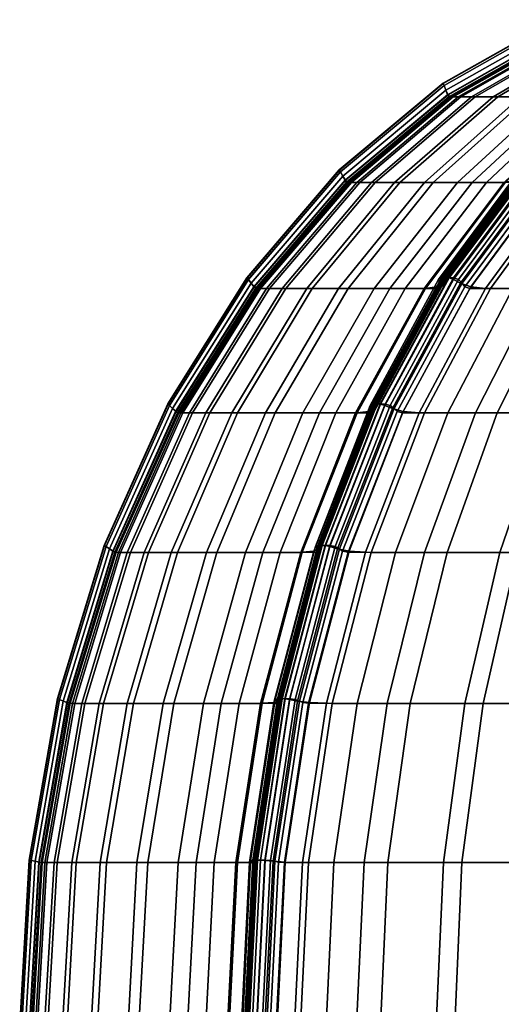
# Model space of a CAD drawing. Header units: centimetres. Extents: x -35 to 35, y -0.5 to 42.5.
# Tile 7 of 55: x -35 to -25.2, y 21.4 to 41.4. Entities that reach past the tile are written whole.
import ezdxf

# ---------------------------------------------------------------- set-up
doc = ezdxf.new("R2010")
doc.units = ezdxf.units.CM
doc.layers.add('Layer 01', color=18, linetype='Continuous', true_color=0x000000)

msp = doc.modelspace()

# ---------------------------------------------------------------- meshes
at = {"layer": 'Layer 01'}
mesh = msp.add_polyface(dxfattribs=at)
corners = [(-25.283, 39.876, -6.972), (-25.747, 39.876, -5.048), (-23.546, 41.149, -4.626), (-23.123, 41.149, -6.377), (-24.656, 39.876, -8.928), (-22.553, 41.149, -8.158), (-26.088, 39.876, 2.673), (-25.817, 39.876, 4.596), (-23.61, 41.149, 4.212), (-23.857, 41.149, 2.471), (-26.227, 39.876, 1.242), (-23.982, 41.149, 1.177), (-26.035, 39.876, -3.316), (-26.189, 39.876, -1.967), (-23.946, 41.149, -1.841), (-23.807, 41.149, -3.058), (-25.382, 39.876, 6.603), (-24.822, 39.876, 8.501), (-22.704, 41.149, 7.767), (-23.213, 41.149, 6.039), (-26.105, 38.14, 10.968), (-25.515, 38.14, 12.325), (-23.664, 39.876, 11.391), (-24.205, 39.876, 10.146), (-24.921, 38.182, 13.595), (-23.111, 39.923, 12.565), (-23.308, 39.882, 12.148), (-25.13, 38.145, 13.146), (-26.297, 39.923, -0.674), (-24.042, 41.199, -0.66), (-24.01, 41.155, -1.083), (-26.259, 39.882, -1.134), (-24.031, 41.155, 0.601), (-26.281, 39.882, 0.607), (-24.049, 41.199, 0.479), (-26.305, 39.923, 0.475), (-25.158, 38.14, -13.023), (-23.334, 39.876, -12.038), (-23.063, 39.882, -12.615), (-24.865, 38.145, -13.649), (-23.018, 39.923, -12.741), (-24.82, 38.182, -13.785), (-24.82, 38.182, -13.785), (-23.018, 39.923, -12.741), (-23.042, 40.016, -12.771), (-24.853, 38.267, -13.82), (-23.045, 40.11, -12.837), (-24.866, 38.352, -13.889), (-26.305, 39.923, 0.475), (-24.049, 41.199, 0.479), (-24.073, 41.299, 0.463), (-26.34, 40.016, 0.46), (-24.098, 41.398, 0.406), (-26.376, 40.11, 0.405), (-26.34, 40.016, -0.403), (-24.073, 41.299, -0.41), (-26.378, 40.11, -0.232), (-24.1, 41.398, -0.248), (-24.821, 38.267, 13.874), (-23.013, 40.016, 12.821), (-24.774, 38.352, 14.052), (-22.96, 40.11, 12.988), (-24.729, 38.389, 14.174), (-22.909, 40.15, 13.111), (-24.661, 38.394, 14.298), (-22.837, 40.156, 13.241), (-26.395, 40.15, -0.101), (-24.112, 41.441, -0.112), (-26.398, 40.156, 0.049), (-24.114, 41.448, 0.044), (-26.394, 40.15, 0.244), (-24.11, 41.441, 0.243), (-22.809, 40.15, -13.285), (-24.639, 38.389, -14.329), (-24.713, 38.394, -14.207), (-22.886, 40.156, -13.157), (-24.805, 38.389, -14.039), (-22.98, 40.15, -12.986)]
mesh.append_faces([[corners[k] for k in face] for face in [(0, 1, 2, 3), (4, 0, 3, 5), (6, 7, 8, 9), (10, 6, 9, 11), (12, 13, 14, 15), (1, 12, 15, 2), (16, 17, 18, 19), (7, 16, 19, 8), (20, 21, 22, 23), (24, 25, 26, 27), (27, 26, 22, 21), (28, 29, 30, 31), (31, 30, 14, 13), (10, 11, 32, 33), (33, 32, 34, 35), (36, 37, 38, 39), (39, 38, 40, 41), (42, 43, 44, 45), (45, 44, 46, 47), (48, 49, 50, 51), (51, 50, 52, 53), (29, 28, 54, 55), (55, 54, 56, 57), (25, 24, 58, 59), (59, 58, 60, 61), (61, 60, 62, 63), (63, 62, 64, 65), (57, 56, 66, 67), (67, 66, 68, 69), (69, 68, 70, 71), (71, 70, 53, 52), (72, 73, 74, 75), (75, 74, 76, 77), (77, 76, 47, 46)]])
mesh = msp.add_polyface(dxfattribs=at)
corners = [(-29.055, 35.98, -8.012), (-29.59, 35.98, -5.786), (-27.779, 38.14, -5.439), (-27.277, 38.14, -7.522), (-28.328, 35.98, -10.274), (-26.597, 38.14, -9.64), (-29.984, 35.98, 3.027), (-29.67, 35.98, 5.266), (-27.854, 38.14, 4.95), (-28.148, 38.14, 2.86), (-30.146, 35.98, 1.354), (-28.299, 38.14, 1.301), (-29.925, 35.98, -3.766), (-30.105, 35.98, -2.188), (-28.259, 38.14, -2.084), (-28.092, 38.14, -3.554), (-29.168, 35.98, 7.588), (-28.519, 35.98, 9.784), (-26.776, 38.14, 9.179), (-27.384, 38.14, 7.124), (-28.358, 38.145, 0.612), (-30.211, 35.985, 0.616), (-28.388, 38.182, 0.472), (-30.244, 36.017, 0.469), (-31.793, 33.457, 0.62), (-31.831, 33.484, 0.466), (-31.822, 33.484, -0.707), (-30.236, 36.017, -0.697), (-30.187, 35.985, -1.222), (-31.769, 33.457, -1.258), (-28.38, 38.182, -0.686), (-28.336, 38.145, -1.18), (-31.831, 33.484, 0.466), (-30.244, 36.017, 0.469), (-30.299, 36.092, 0.456), (-31.893, 33.545, 0.455), (-30.244, 36.017, 0.469), (-28.388, 38.182, 0.472), (-28.433, 38.267, 0.458), (-28.479, 38.352, 0.405), (-30.354, 36.166, 0.404), (-31.956, 33.607, 0.404), (-30.299, 36.092, -0.39), (-28.433, 38.267, -0.396), (-31.893, 33.545, -0.384), (-31.958, 33.607, -0.194), (-30.356, 36.166, -0.205), (-28.481, 38.352, -0.218), (-26.378, 40.11, -0.232), (-28.503, 38.389, -0.09), (-26.395, 40.15, -0.101), (-28.506, 38.394, 0.053), (-26.398, 40.156, 0.049), (-28.501, 38.389, 0.245), (-26.394, 40.15, 0.244), (-30.382, 36.198, -0.08), (-31.987, 33.634, -0.072), (-31.991, 33.637, 0.059), (-30.385, 36.202, 0.056), (-30.38, 36.198, 0.245), (-31.985, 33.634, 0.246)]
mesh.append_faces([[corners[k] for k in face] for face in [(0, 1, 2, 3), (4, 0, 3, 5), (6, 7, 8, 9), (10, 6, 9, 11), (12, 13, 14, 15), (1, 12, 15, 2), (16, 17, 18, 19), (7, 16, 19, 8), (10, 11, 20, 21), (21, 20, 22, 23), (24, 21, 23, 25), (26, 27, 28, 29), (27, 30, 31, 28), (28, 31, 14, 13), (32, 33, 34, 35), (36, 37, 38, 34), (34, 38, 39, 40), (35, 34, 40, 41), (30, 27, 42, 43), (27, 26, 44, 42), (42, 44, 45, 46), (43, 42, 46, 47), (48, 47, 49, 50), (50, 49, 51, 52), (52, 51, 53, 54), (47, 46, 55, 49), (46, 45, 56, 55), (55, 56, 57, 58), (49, 55, 58, 51), (51, 58, 59, 53), (58, 57, 60, 59), (59, 60, 41, 40), (53, 59, 40, 39)]])
mesh = msp.add_polyface(dxfattribs=at)
corners = [(-27.481, 35.98, -12.371), (-28.328, 35.98, -10.274), (-26.597, 38.14, -9.64), (-25.807, 38.14, -11.597), (-28.299, 38.14, 1.301), (-28.148, 38.14, 2.86), (-26.088, 39.876, 2.673), (-26.227, 39.876, 1.242), (-27.854, 38.14, 4.95), (-25.817, 39.876, 4.596), (-27.779, 38.14, -5.439), (-28.092, 38.14, -3.554), (-26.035, 39.876, -3.316), (-25.747, 39.876, -5.048), (-28.259, 38.14, -2.084), (-26.189, 39.876, -1.967), (-27.799, 35.98, 11.701), (-27.165, 35.98, 13.158), (-25.515, 38.14, 12.325), (-26.105, 38.14, 10.968), (-28.519, 35.98, 9.784), (-26.776, 38.14, 9.179), (-27.912, 33.484, 15.299), (-26.534, 36.017, 14.514), (-26.754, 35.985, 14.035), (-28.142, 33.457, 14.795), (-28.38, 38.182, -0.686), (-26.297, 39.923, -0.674), (-26.259, 39.882, -1.134), (-28.336, 38.145, -1.18), (-26.281, 39.882, 0.607), (-28.358, 38.145, 0.612), (-26.305, 39.923, 0.475), (-28.388, 38.182, 0.472), (-27.844, 33.457, -15.359), (-26.471, 35.985, -14.572), (-26.427, 36.017, -14.716), (-27.799, 33.484, -15.511), (-28.388, 38.182, 0.472), (-26.305, 39.923, 0.475), (-26.34, 40.016, 0.46), (-28.433, 38.267, 0.458), (-26.376, 40.11, 0.405), (-28.479, 38.352, 0.405), (-28.433, 38.267, -0.396), (-26.34, 40.016, -0.403), (-28.481, 38.352, -0.218), (-26.378, 40.11, -0.232), (-27.333, 33.484, 16.319), (-25.958, 36.017, 15.528), (-26.011, 36.092, 15.545), (-27.393, 33.545, 16.34), (-26.085, 36.166, 15.527), (-27.473, 33.607, 16.328), (-27.812, 33.545, 15.613), (-26.434, 36.092, 14.812), (-27.773, 33.607, 15.811), (-26.392, 36.166, 15.001), (-27.799, 33.484, -15.511), (-26.427, 36.017, -14.716), (-26.468, 36.092, -14.754), (-27.848, 33.545, -15.553), (-26.49, 36.166, -14.827), (-27.877, 33.607, -15.628), (-25.836, 36.017, -15.722), (-27.205, 33.484, -16.523), (-27.428, 33.545, -16.279), (-26.045, 36.092, -15.487), (-27.579, 33.607, -16.147), (-26.187, 36.166, -15.356), (-27.737, 33.634, 15.931), (-26.351, 36.198, 15.122), (-27.676, 33.637, 16.047), (-26.287, 36.202, 15.241), (-27.577, 33.634, 16.205), (-26.187, 36.198, 15.402), (-26.394, 40.15, 0.244), (-28.501, 38.389, 0.245), (-27.666, 33.634, -16.056), (-26.271, 36.198, -15.26), (-27.735, 33.637, -15.945), (-26.343, 36.202, -15.144), (-27.823, 33.634, -15.78), (-26.432, 36.198, -14.978)]
mesh.append_faces([[corners[k] for k in face] for face in [(0, 1, 2, 3), (4, 5, 6, 7), (5, 8, 9, 6), (10, 11, 12, 13), (11, 14, 15, 12), (16, 17, 18, 19), (20, 16, 19, 21), (22, 23, 24, 25), (26, 27, 28, 29), (29, 28, 15, 14), (4, 7, 30, 31), (31, 30, 32, 33), (34, 35, 36, 37), (38, 39, 40, 41), (41, 40, 42, 43), (27, 26, 44, 45), (45, 44, 46, 47), (48, 49, 50, 51), (51, 50, 52, 53), (23, 22, 54, 55), (55, 54, 56, 57), (58, 59, 60, 61), (61, 60, 62, 63), (64, 65, 66, 67), (67, 66, 68, 69), (57, 56, 70, 71), (71, 70, 72, 73), (73, 72, 74, 75), (75, 74, 53, 52), (76, 77, 43, 42), (69, 68, 78, 79), (79, 78, 80, 81), (81, 80, 82, 83), (83, 82, 63, 62)]])
mesh = msp.add_polyface(dxfattribs=at)
corners = [(-26.784, 35.98, -13.901), (-27.481, 35.98, -12.371), (-25.807, 38.14, -11.597), (-25.158, 38.14, -13.023), (-23.93, 39.876, -10.729), (-23.334, 39.876, -12.038), (-26.597, 38.14, -9.64), (-24.656, 39.876, -8.928), (-27.277, 38.14, -7.522), (-25.283, 39.876, -6.972), (-27.779, 38.14, -5.439), (-25.747, 39.876, -5.048), (-27.854, 38.14, 4.95), (-27.384, 38.14, 7.124), (-25.382, 39.876, 6.603), (-25.817, 39.876, 4.596), (-26.776, 38.14, 9.179), (-24.822, 39.876, 8.501), (-25.431, 35.98, 16.245), (-24.454, 35.98, 17.614), (-22.947, 38.14, 16.551), (-23.857, 38.14, 15.276), (-26.105, 38.14, 10.968), (-24.205, 39.876, 10.146), (-24.253, 38.145, 14.709), (-25.855, 35.985, 15.639), (-24.348, 38.182, 14.602), (-25.958, 36.017, 15.528), (-27.223, 33.457, 16.434), (-27.333, 33.484, 16.319), (-26.534, 36.017, 14.514), (-24.921, 38.182, 13.595), (-25.13, 38.145, 13.146), (-26.754, 35.985, 14.035), (-25.515, 38.14, 12.325), (-27.165, 35.98, 13.158), (-24.865, 38.145, -13.649), (-26.471, 35.985, -14.572), (-24.82, 38.182, -13.785), (-26.427, 36.017, -14.716), (-25.836, 36.017, -15.722), (-24.234, 38.182, -14.784), (-23.949, 38.145, -15.19), (-25.532, 35.985, -16.152), (-23.431, 38.14, -15.934), (-24.978, 35.98, -16.947), (-25.958, 36.017, 15.528), (-24.348, 38.182, 14.602), (-24.395, 38.267, 14.613), (-26.011, 36.092, 15.545), (-24.461, 38.352, 14.59), (-26.085, 36.166, 15.527), (-26.434, 36.092, 14.812), (-24.821, 38.267, 13.874), (-26.392, 36.166, 15.001), (-24.774, 38.352, 14.052), (-26.427, 36.017, -14.716), (-24.82, 38.182, -13.785), (-24.853, 38.267, -13.82), (-26.468, 36.092, -14.754), (-24.866, 38.352, -13.889), (-26.49, 36.166, -14.827), (-26.045, 36.092, -15.487), (-24.426, 38.267, -14.559), (-26.187, 36.166, -15.356), (-24.556, 38.352, -14.429), (-26.351, 36.198, 15.122), (-24.729, 38.389, 14.174), (-26.287, 36.202, 15.241), (-24.661, 38.394, 14.298), (-26.187, 36.198, 15.402), (-24.56, 38.389, 14.462), (-26.271, 36.198, -15.26), (-24.639, 38.389, -14.329), (-26.343, 36.202, -15.144), (-24.713, 38.394, -14.207), (-26.432, 36.198, -14.978), (-24.805, 38.389, -14.039)]
mesh.append_faces([[corners[k] for k in face] for face in [(0, 1, 2, 3), (3, 2, 4, 5), (2, 6, 7, 4), (6, 8, 9, 7), (8, 10, 11, 9), (12, 13, 14, 15), (13, 16, 17, 14), (18, 19, 20, 21), (16, 22, 23, 17), (18, 21, 24, 25), (25, 24, 26, 27), (28, 25, 27, 29), (30, 31, 32, 33), (33, 32, 34, 35), (0, 3, 36, 37), (37, 36, 38, 39), (40, 41, 42, 43), (43, 42, 44, 45), (46, 47, 48, 49), (49, 48, 50, 51), (31, 30, 52, 53), (53, 52, 54, 55), (56, 57, 58, 59), (59, 58, 60, 61), (41, 40, 62, 63), (63, 62, 64, 65), (55, 54, 66, 67), (67, 66, 68, 69), (69, 68, 70, 71), (71, 70, 51, 50), (65, 64, 72, 73), (73, 72, 74, 75), (75, 74, 76, 77), (77, 76, 61, 60)]])
mesh = msp.add_polyface(dxfattribs=at)
corners = [(-30.061, 30.618, -13.563), (-30.996, 30.618, -11.252), (-29.807, 33.453, -10.816), (-28.911, 33.453, -13.032), (-31.795, 30.618, -8.768), (-32.382, 30.618, -6.323), (-31.138, 33.453, -6.084), (-30.574, 33.453, -8.431), (-29.59, 35.98, -5.786), (-29.055, 35.98, -8.012), (-32.815, 30.618, 3.284), (-32.469, 30.618, 5.753), (-31.221, 33.453, 5.536), (-31.553, 33.453, 3.17), (-32.994, 30.618, 1.435), (-31.725, 33.453, 1.399), (-29.984, 35.98, 3.027), (-30.146, 35.98, 1.354), (-29.67, 35.98, 5.266), (-32.751, 30.618, -4.092), (-32.95, 30.618, -2.348), (-31.682, 33.453, -2.277), (-31.492, 33.453, -3.947), (-29.925, 35.98, -3.766), (-30.105, 35.98, -2.188), (-31.919, 30.618, 8.304), (-31.205, 30.618, 10.716), (-30.008, 33.453, 10.3), (-30.693, 33.453, 7.985), (-29.168, 35.98, 7.588), (-30.41, 30.618, 12.832), (-29.246, 33.453, 12.328), (-33.098, 30.642, -0.715), (-31.822, 33.484, -0.707), (-31.769, 33.457, -1.258), (-33.041, 30.621, -1.286), (-30.211, 35.985, 0.616), (-31.793, 33.457, 0.62), (-33.065, 30.621, 0.623), (-31.831, 33.484, 0.466), (-33.106, 30.642, 0.464), (-30.187, 35.985, -1.222), (-33.106, 30.642, 0.464), (-31.831, 33.484, 0.466), (-31.893, 33.545, 0.455), (-33.175, 30.689, 0.453), (-31.956, 33.607, 0.404), (-33.244, 30.737, 0.404), (-33.175, 30.689, -0.38), (-31.893, 33.545, -0.384), (-33.246, 30.737, -0.185), (-31.958, 33.607, -0.194), (-33.278, 30.758, -0.065), (-31.987, 33.634, -0.072), (-34.19, 27.628, -0.179), (-34.224, 27.642, -0.06), (-34.229, 27.644, 0.063), (-33.283, 30.76, 0.061), (-31.991, 33.637, 0.059), (-33.276, 30.758, 0.246), (-31.985, 33.634, 0.246), (-34.222, 27.642, 0.246), (-34.188, 27.628, 0.403)]
mesh.append_faces([[corners[k] for k in face] for face in [(0, 1, 2, 3), (4, 5, 6, 7), (1, 4, 7, 2), (7, 6, 8, 9), (10, 11, 12, 13), (14, 10, 13, 15), (15, 13, 16, 17), (13, 12, 18, 16), (19, 20, 21, 22), (5, 19, 22, 6), (6, 22, 23, 8), (22, 21, 24, 23), (25, 26, 27, 28), (11, 25, 28, 12), (12, 28, 29, 18), (26, 30, 31, 27), (32, 33, 34, 35), (35, 34, 21, 20), (15, 17, 36, 37), (14, 15, 37, 38), (38, 37, 39, 40), (34, 41, 24, 21), (42, 43, 44, 45), (45, 44, 46, 47), (33, 32, 48, 49), (49, 48, 50, 51), (51, 50, 52, 53), (50, 54, 55, 52), (52, 55, 56, 57), (53, 52, 57, 58), (58, 57, 59, 60), (57, 56, 61, 59), (59, 61, 62, 47), (60, 59, 47, 46)]])
mesh = msp.add_polyface(dxfattribs=at)
corners = [(-29.291, 30.618, -15.254), (-30.061, 30.618, -13.563), (-28.911, 33.453, -13.032), (-28.174, 33.453, -14.651), (-29.807, 33.453, -10.816), (-28.328, 35.98, -10.274), (-27.481, 35.98, -12.371), (-30.574, 33.453, -8.431), (-29.055, 35.98, -8.012), (-30.693, 33.453, 7.985), (-30.008, 33.453, 10.3), (-28.519, 35.98, 9.784), (-29.168, 35.98, 7.588), (-30.41, 30.618, 12.832), (-29.71, 30.618, 14.441), (-28.576, 33.453, 13.869), (-29.246, 33.453, 12.328), (-27.799, 35.98, 11.701), (-27.165, 35.98, 13.158), (-29.021, 30.642, 15.93), (-27.912, 33.484, 15.299), (-28.142, 33.457, 14.795), (-29.258, 30.621, 15.406), (-27.844, 33.457, -15.359), (-28.947, 30.621, -15.993), (-27.799, 33.484, -15.511), (-28.903, 30.642, -16.151), (-27.428, 33.545, -16.279), (-28.54, 30.689, -16.917), (-28.699, 30.737, -16.783), (-27.579, 33.607, -16.147), (-29.318, 27.595, 17.449), (-28.504, 30.689, 16.98), (-28.588, 30.737, 16.972), (-29.406, 27.628, 17.444), (-28.92, 30.689, 16.258), (-27.812, 33.545, 15.613), (-29.732, 27.595, 16.73), (-29.699, 27.628, 16.94), (-28.885, 30.737, 16.463), (-27.773, 33.607, 15.811), (-28.903, 30.642, -16.151), (-27.799, 33.484, -15.511), (-27.848, 33.545, -15.553), (-28.957, 30.689, -16.195), (-27.877, 33.607, -15.628), (-28.992, 30.737, -16.272), (-28.852, 30.758, 16.583), (-27.737, 33.634, 15.931), (-29.669, 27.642, 17.06), (-29.612, 27.644, 17.169), (-28.793, 30.76, 16.694), (-27.676, 33.637, 16.047), (-28.695, 30.758, 16.851), (-27.577, 33.634, 16.205), (-29.514, 27.642, 17.324), (-27.473, 33.607, 16.328), (-28.787, 30.758, -16.695), (-27.666, 33.634, -16.056), (-29.52, 27.628, -17.25), (-29.609, 27.642, -17.164), (-29.675, 27.644, -17.06), (-28.854, 30.76, -16.588), (-27.735, 33.637, -15.945), (-28.941, 30.758, -16.425), (-27.823, 33.634, -15.78), (-29.761, 27.642, -16.898), (-29.81, 27.628, -16.745)]
mesh.append_faces([[corners[k] for k in face] for face in [(0, 1, 2, 3), (2, 4, 5, 6), (4, 7, 8, 5), (9, 10, 11, 12), (13, 14, 15, 16), (10, 16, 17, 11), (16, 15, 18, 17), (19, 20, 21, 22), (22, 21, 15, 14), (0, 3, 23, 24), (24, 23, 25, 26), (27, 28, 29, 30), (31, 32, 33, 34), (20, 19, 35, 36), (35, 37, 38, 39), (36, 35, 39, 40), (41, 42, 43, 44), (44, 43, 45, 46), (40, 39, 47, 48), (39, 38, 49, 47), (47, 49, 50, 51), (48, 47, 51, 52), (52, 51, 53, 54), (51, 50, 55, 53), (53, 55, 34, 33), (54, 53, 33, 56), (30, 29, 57, 58), (29, 59, 60, 57), (57, 60, 61, 62), (58, 57, 62, 63), (63, 62, 64, 65), (62, 61, 66, 64), (64, 66, 67, 46), (65, 64, 46, 45)]])
mesh = msp.add_polyface(dxfattribs=at)
corners = [(-18.522, 33.453, -25.741), (-20.405, 33.453, -24.271), (-19.395, 35.98, -23.062), (-17.614, 35.98, -24.454), (-19.252, 30.618, -26.777), (-21.217, 30.618, -25.243), (-23.151, 30.618, -23.491), (-24.883, 30.618, -21.667), (-23.924, 33.453, -20.837), (-22.262, 33.453, -22.588), (-21.156, 35.98, -21.466), (-22.733, 35.98, -19.806), (-28.174, 33.453, -14.651), (-28.911, 33.453, -13.032), (-27.481, 35.98, -12.371), (-26.784, 35.98, -13.901), (-26.317, 30.618, -19.92), (-27.361, 30.618, -18.508), (-26.299, 33.453, -17.812), (-25.299, 33.453, -19.164), (-24.033, 35.98, -18.224), (-24.978, 35.98, -16.947), (-26.777, 30.618, 19.252), (-25.243, 30.618, 21.217), (-24.271, 33.453, 20.405), (-25.741, 33.453, 18.522), (-27.856, 30.618, 17.74), (-26.775, 33.453, 17.074), (-24.454, 35.98, 17.614), (-25.431, 35.98, 16.245), (-23.062, 35.98, 19.395), (-23.491, 30.618, 23.151), (-21.667, 30.618, 24.883), (-20.837, 33.453, 23.924), (-22.588, 33.453, 22.262), (-21.466, 35.98, 21.156), (-19.806, 35.98, 22.733), (-19.92, 30.618, 26.317), (-18.508, 30.618, 27.361), (-17.812, 33.453, 26.299), (-19.164, 33.453, 25.299), (-18.224, 35.98, 24.033), (-25.855, 35.985, 15.639), (-27.223, 33.457, 16.434), (-28.324, 30.621, 17.073), (-27.333, 33.484, 16.319), (-28.439, 30.642, 16.955), (-28.142, 33.457, 14.795), (-26.754, 35.985, 14.035), (-27.165, 35.98, 13.158), (-28.576, 33.453, 13.869), (-28.306, 30.642, -17.168), (-27.205, 33.484, -16.523), (-26.884, 33.457, -16.974), (-27.971, 30.621, -17.635), (-26.471, 35.985, -14.572), (-27.844, 33.457, -15.359), (-25.836, 36.017, -15.722), (-25.532, 35.985, -16.152), (-28.54, 30.689, -16.917), (-27.428, 33.545, -16.279), (-28.439, 30.642, 16.955), (-27.333, 33.484, 16.319), (-27.393, 33.545, 16.34), (-28.504, 30.689, 16.98), (-27.473, 33.607, 16.328), (-28.588, 30.737, 16.972)]
mesh.append_faces([[corners[k] for k in face] for face in [(0, 1, 2, 3), (4, 5, 1, 0), (6, 7, 8, 9), (5, 6, 9, 1), (1, 9, 10, 2), (9, 8, 11, 10), (12, 13, 14, 15), (16, 17, 18, 19), (7, 16, 19, 8), (8, 19, 20, 11), (19, 18, 21, 20), (22, 23, 24, 25), (26, 22, 25, 27), (27, 25, 28, 29), (25, 24, 30, 28), (31, 32, 33, 34), (23, 31, 34, 24), (24, 34, 35, 30), (34, 33, 36, 35), (37, 38, 39, 40), (32, 37, 40, 33), (33, 40, 41, 36), (27, 29, 42, 43), (26, 27, 43, 44), (44, 43, 45, 46), (47, 48, 49, 50), (51, 52, 53, 54), (54, 53, 18, 17), (12, 15, 55, 56), (52, 57, 58, 53), (53, 58, 21, 18), (52, 51, 59, 60), (61, 62, 63, 64), (64, 63, 65, 66)]])
mesh = msp.add_polyface(dxfattribs=at)
corners = [(-30.11, 27.547, -15.696), (-30.904, 27.547, -13.953), (-30.061, 30.618, -13.563), (-29.291, 30.618, -15.254), (-31.867, 27.547, -11.572), (-30.996, 30.618, -11.252), (-32.69, 27.547, -9.015), (-31.795, 30.618, -8.768), (-33.295, 27.547, -6.498), (-32.382, 30.618, -6.323), (-33.924, 27.547, 1.462), (-33.74, 27.547, 3.368), (-32.815, 30.618, 3.284), (-32.994, 30.618, 1.435), (-33.384, 27.547, 5.912), (-32.469, 30.618, 5.753), (-33.675, 27.547, -4.199), (-32.751, 30.618, -4.092), (-33.879, 27.547, -2.4), (-32.95, 30.618, -2.348), (-32.818, 27.547, 8.538), (-31.919, 30.618, 8.304), (-32.083, 27.547, 11.02), (-31.205, 30.618, 10.716), (-31.263, 27.547, 13.201), (-30.41, 30.618, 12.832), (-30.541, 27.547, 14.861), (-29.71, 30.618, 14.441), (-30.075, 27.549, 15.854), (-29.258, 30.621, 15.406), (-34.032, 27.563, -0.72), (-33.098, 30.642, -0.715), (-33.041, 30.621, -1.286), (-33.973, 27.549, -1.307), (-33.065, 30.621, 0.623), (-33.998, 27.549, 0.626), (-33.106, 30.642, 0.464), (-34.041, 27.563, 0.463), (-34.041, 27.563, 0.463), (-33.106, 30.642, 0.464), (-33.175, 30.689, 0.453), (-34.115, 27.595, 0.452), (-33.244, 30.737, 0.404), (-34.188, 27.628, 0.403), (-34.114, 27.595, -0.377), (-33.175, 30.689, -0.38), (-34.19, 27.628, -0.179), (-33.246, 30.737, -0.185), (-29.732, 27.595, 16.73), (-30.227, 24.339, 17.018), (-30.195, 24.355, 17.231), (-29.699, 27.628, 16.94), (-30.266, 24.339, -16.952), (-29.77, 27.595, -16.665), (-29.81, 27.628, -16.745), (-30.308, 24.355, -17.033), (-34.687, 24.339, 0.452), (-34.764, 24.355, 0.403), (-34.687, 24.339, -0.375), (-34.765, 24.355, -0.175), (-30.167, 24.362, 17.351), (-29.669, 27.642, 17.06), (-30.11, 24.363, 17.458), (-29.612, 27.644, 17.169), (-34.801, 24.362, -0.057), (-34.224, 27.642, -0.06), (-34.806, 24.363, 0.064), (-34.229, 27.644, 0.063), (-34.799, 24.362, 0.246), (-34.222, 27.642, 0.246), (-29.609, 27.642, -17.164), (-30.11, 24.362, -17.45), (-30.175, 24.363, -17.347), (-29.675, 27.644, -17.06), (-30.26, 24.362, -17.186), (-29.761, 27.642, -16.898)]
mesh.append_faces([[corners[k] for k in face] for face in [(0, 1, 2, 3), (1, 4, 5, 2), (4, 6, 7, 5), (6, 8, 9, 7), (10, 11, 12, 13), (11, 14, 15, 12), (8, 16, 17, 9), (16, 18, 19, 17), (14, 20, 21, 15), (20, 22, 23, 21), (22, 24, 25, 23), (24, 26, 27, 25), (28, 29, 27, 26), (30, 31, 32, 33), (33, 32, 19, 18), (10, 13, 34, 35), (35, 34, 36, 37), (38, 39, 40, 41), (41, 40, 42, 43), (31, 30, 44, 45), (45, 44, 46, 47), (48, 49, 50, 51), (52, 53, 54, 55), (56, 41, 43, 57), (44, 58, 59, 46), (51, 50, 60, 61), (61, 60, 62, 63), (46, 59, 64, 65), (65, 64, 66, 67), (67, 66, 68, 69), (69, 68, 57, 43), (70, 71, 72, 73), (73, 72, 74, 75), (75, 74, 55, 54)]])
mesh = msp.add_polyface(dxfattribs=at)
corners = [(-27.672, 21, -20.925), (-28.775, 21, -19.434), (-28.615, 24.314, -19.329), (-27.518, 24.314, -20.812), (-28.14, 27.547, -19.019), (-27.064, 27.547, -20.474), (-29.294, 21, 18.626), (-28.154, 21, 20.223), (-27.998, 24.314, 20.113), (-29.131, 24.314, 18.525), (-27.536, 27.547, 19.787), (-28.648, 27.547, 18.228), (-29.833, 27.563, 16.393), (-29.021, 30.642, 15.93), (-29.258, 30.621, 15.406), (-30.075, 27.549, 15.854), (-27.856, 30.618, 17.74), (-28.324, 30.621, 17.073), (-29.13, 27.549, 17.541), (-28.439, 30.642, 16.955), (-29.249, 27.563, 17.422), (-29.622, 24.315, 17.826), (-29.787, 21, 17.922), (-29.743, 24.322, 17.706), (-29.909, 21, 17.801), (-29.113, 27.563, -17.64), (-28.306, 30.642, -17.168), (-27.971, 30.621, -17.635), (-28.768, 27.549, -18.119), (-27.361, 30.618, -18.508), (-29.77, 21, -18.025), (-29.605, 24.322, -17.928), (-29.254, 24.315, -18.414), (-29.417, 21, -18.514), (-30.11, 27.547, -15.696), (-29.291, 30.618, -15.254), (-28.947, 30.621, -15.993), (-29.756, 27.549, -16.457), (-28.903, 30.642, -16.151), (-29.712, 27.563, -16.62), (-29.355, 27.595, -17.384), (-28.54, 30.689, -16.917), (-29.52, 27.628, -17.25), (-28.699, 30.737, -16.783), (-29.743, 24.322, 17.706), (-29.249, 27.563, 17.422), (-29.318, 27.595, 17.449), (-29.814, 24.339, 17.735), (-29.406, 27.628, 17.444), (-29.905, 24.355, 17.731), (-29.852, 24.339, -17.668), (-30.019, 21, -17.764), (-30.02, 24.355, -17.534), (-29.249, 27.563, 17.422), (-28.439, 30.642, 16.955), (-28.504, 30.689, 16.98), (-29.732, 27.595, 16.73), (-28.92, 30.689, 16.258), (-29.712, 27.563, -16.62), (-28.903, 30.642, -16.151), (-28.957, 30.689, -16.195), (-29.77, 27.595, -16.665), (-28.992, 30.737, -16.272), (-29.81, 27.628, -16.745), (-29.612, 27.644, 17.169), (-30.11, 24.363, 17.458), (-30.014, 24.362, 17.613), (-29.514, 27.642, 17.324), (-30.11, 24.362, -17.45), (-29.609, 27.642, -17.164)]
mesh.append_faces([[corners[k] for k in face] for face in [(0, 1, 2, 3), (3, 2, 4, 5), (6, 7, 8, 9), (9, 8, 10, 11), (12, 13, 14, 15), (11, 16, 17, 18), (18, 17, 19, 20), (6, 9, 21, 22), (9, 11, 18, 21), (21, 18, 20, 23), (22, 21, 23, 24), (25, 26, 27, 28), (28, 27, 29, 4), (30, 31, 32, 33), (31, 25, 28, 32), (32, 28, 4, 2), (33, 32, 2, 1), (34, 35, 36, 37), (37, 36, 38, 39), (26, 25, 40, 41), (41, 40, 42, 43), (44, 45, 46, 47), (47, 46, 48, 49), (25, 31, 50, 40), (31, 30, 51, 50), (40, 50, 52, 42), (53, 54, 55, 46), (13, 12, 56, 57), (58, 59, 60, 61), (61, 60, 62, 63), (64, 65, 66, 67), (67, 66, 49, 48), (42, 52, 68, 69)]])
mesh = msp.add_polyface(dxfattribs=at)
corners = [(-18.626, 21, -29.294), (-20.223, 21, -28.154), (-20.113, 24.314, -27.998), (-18.525, 24.314, -29.131), (-22.297, 21, -26.535), (-22.175, 24.314, -26.389), (-21.812, 27.547, -25.955), (-19.787, 27.547, -27.536), (-18.228, 27.547, -28.648), (-19.252, 30.618, -26.777), (-17.74, 30.618, -27.856), (-21.217, 30.618, -25.243), (-24.334, 21, -24.691), (-24.2, 24.314, -24.555), (-26.157, 21, -22.77), (-26.013, 24.314, -22.645), (-25.585, 27.547, -22.275), (-23.803, 27.547, -24.152), (-23.151, 30.618, -23.491), (-24.883, 30.618, -21.667), (-27.672, 21, -20.925), (-27.518, 24.314, -20.812), (-27.064, 27.547, -20.474), (-26.317, 30.618, -19.92), (-28.14, 27.547, -19.019), (-27.361, 30.618, -18.508), (-28.648, 27.547, 18.228), (-27.536, 27.547, 19.787), (-26.777, 30.618, 19.252), (-27.856, 30.618, 17.74), (-25.955, 27.547, 21.812), (-25.243, 30.618, 21.217), (-28.154, 21, 20.223), (-26.535, 21, 22.297), (-26.389, 24.314, 22.175), (-27.998, 24.314, 20.113), (-24.691, 21, 24.334), (-24.555, 24.314, 24.2), (-22.77, 21, 26.157), (-22.645, 24.314, 26.013), (-22.275, 27.547, 25.585), (-24.152, 27.547, 23.803), (-23.491, 30.618, 23.151), (-21.667, 30.618, 24.883), (-20.925, 21, 27.672), (-20.812, 24.314, 27.518), (-19.434, 21, 28.775), (-19.329, 24.314, 28.615), (-19.018, 27.547, 28.14), (-20.474, 27.547, 27.064), (-19.92, 30.618, 26.317), (-18.508, 30.618, 27.361), (-18.414, 24.315, 29.254), (-18.119, 27.549, 28.768), (-18.514, 21, 29.417)]
mesh.append_faces([[corners[k] for k in face] for face in [(0, 1, 2, 3), (1, 4, 5, 2), (2, 5, 6, 7), (3, 2, 7, 8), (8, 7, 9, 10), (7, 6, 11, 9), (4, 12, 13, 5), (12, 14, 15, 13), (13, 15, 16, 17), (5, 13, 17, 6), (6, 17, 18, 11), (17, 16, 19, 18), (14, 20, 21, 15), (15, 21, 22, 16), (16, 22, 23, 19), (22, 24, 25, 23), (26, 27, 28, 29), (27, 30, 31, 28), (32, 33, 34, 35), (35, 34, 30, 27), (33, 36, 37, 34), (36, 38, 39, 37), (37, 39, 40, 41), (34, 37, 41, 30), (30, 41, 42, 31), (41, 40, 43, 42), (38, 44, 45, 39), (44, 46, 47, 45), (45, 47, 48, 49), (39, 45, 49, 40), (40, 49, 50, 43), (49, 48, 51, 50), (52, 53, 48, 47), (54, 52, 47, 46)]])
mesh = msp.add_polyface(dxfattribs=at)
corners = [(-32.577, 21, -11.832), (-33.419, 21, -9.216), (-33.236, 24.314, -9.165), (-32.398, 24.314, -11.766), (-34.038, 21, -6.641), (-33.85, 24.314, -6.605), (-33.295, 27.547, -6.498), (-32.69, 27.547, -9.015), (-34.427, 21, -4.286), (-34.237, 24.314, -4.264), (-34.637, 21, -2.443), (-34.446, 24.314, -2.432), (-33.879, 27.547, -2.4), (-33.675, 27.547, -4.199), (-34.682, 21, 1.483), (-34.493, 21, 3.436), (-34.303, 24.314, 3.419), (-34.491, 24.314, 1.478), (-34.129, 21, 6.042), (-33.941, 24.314, 6.009), (-33.384, 27.547, 5.912), (-33.74, 27.547, 3.368), (-33.924, 27.547, 1.462), (-33.55, 21, 8.728), (-33.366, 24.314, 8.68), (-32.798, 21, 11.268), (-32.618, 24.314, 11.205), (-32.083, 27.547, 11.02), (-32.818, 27.547, 8.538), (-34.794, 21, -0.725), (-34.602, 24.322, -0.724), (-34.541, 24.315, -1.32), (-34.733, 21, -1.325), (-34.032, 27.563, -0.72), (-33.973, 27.549, -1.307), (-34.566, 24.315, 0.627), (-34.758, 21, 0.627), (-33.998, 27.549, 0.626), (-34.041, 27.563, 0.463), (-34.611, 24.322, 0.462), (-34.803, 21, 0.462), (-34.803, 21, 0.462), (-34.611, 24.322, 0.462), (-34.687, 24.339, 0.452), (-34.88, 21, 0.452), (-34.611, 24.322, 0.462), (-34.041, 27.563, 0.463), (-34.115, 27.595, 0.452), (-34.764, 24.355, 0.403), (-34.958, 21, 0.403), (-34.687, 24.339, -0.375), (-34.114, 27.595, -0.377), (-34.88, 21, -0.375), (-34.959, 21, -0.173), (-34.765, 24.355, -0.175), (-34.995, 21, -0.056), (-34.801, 24.362, -0.057), (-35, 21, 0.065), (-34.806, 24.363, 0.064), (-34.993, 21, 0.246), (-34.799, 24.362, 0.246)]
mesh.append_faces([[corners[k] for k in face] for face in [(0, 1, 2, 3), (1, 4, 5, 2), (2, 5, 6, 7), (4, 8, 9, 5), (8, 10, 11, 9), (9, 11, 12, 13), (5, 9, 13, 6), (14, 15, 16, 17), (15, 18, 19, 16), (16, 19, 20, 21), (17, 16, 21, 22), (18, 23, 24, 19), (23, 25, 26, 24), (24, 26, 27, 28), (19, 24, 28, 20), (29, 30, 31, 32), (30, 33, 34, 31), (31, 34, 12, 11), (32, 31, 11, 10), (14, 17, 35, 36), (17, 22, 37, 35), (35, 37, 38, 39), (36, 35, 39, 40), (41, 42, 43, 44), (45, 46, 47, 43), (44, 43, 48, 49), (33, 30, 50, 51), (30, 29, 52, 50), (50, 52, 53, 54), (54, 53, 55, 56), (56, 55, 57, 58), (58, 57, 59, 60), (60, 59, 49, 48)]])
mesh = msp.add_polyface(dxfattribs=at)
corners = [(-30.777, 21, -16.056), (-31.59, 21, -14.271), (-31.417, 24.314, -14.191), (-30.609, 24.314, -15.966), (-32.577, 21, -11.832), (-32.398, 24.314, -11.766), (-31.867, 27.547, -11.572), (-30.904, 27.547, -13.953), (-30.11, 27.547, -15.696), (-33.236, 24.314, -9.165), (-32.69, 27.547, -9.015), (-32.798, 21, 11.268), (-31.958, 21, 13.502), (-31.782, 24.314, 13.426), (-32.618, 24.314, 11.205), (-31.218, 21, 15.203), (-31.047, 24.314, 15.116), (-30.541, 27.547, 14.861), (-31.263, 27.547, 13.201), (-32.083, 27.547, 11.02), (-30.495, 21, 16.769), (-30.328, 24.322, 16.674), (-30.574, 24.315, 16.127), (-30.742, 21, 16.219), (-29.833, 27.563, 16.393), (-30.075, 27.549, 15.854), (-30.249, 24.315, -16.74), (-30.415, 21, -16.836), (-29.756, 27.549, -16.457), (-29.712, 27.563, -16.62), (-30.205, 24.322, -16.905), (-30.371, 21, -17.001), (-29.909, 21, 17.801), (-29.743, 24.322, 17.706), (-29.814, 24.339, 17.735), (-29.981, 21, 17.831), (-29.905, 24.355, 17.731), (-30.072, 21, 17.828), (-30.227, 24.339, 17.018), (-29.732, 27.595, 16.73), (-30.394, 21, 17.115), (-30.362, 21, 17.329), (-30.195, 24.355, 17.231), (-30.371, 21, -17.001), (-30.205, 24.322, -16.905), (-30.266, 24.339, -16.952), (-30.433, 21, -17.049), (-30.205, 24.322, -16.905), (-29.712, 27.563, -16.62), (-29.77, 27.595, -16.665), (-30.308, 24.355, -17.033), (-30.476, 21, -17.13), (-29.852, 24.339, -17.668), (-30.019, 21, -17.764), (-30.189, 21, -17.63), (-30.02, 24.355, -17.534), (-30.335, 21, 17.449), (-30.167, 24.362, 17.351), (-30.279, 21, 17.556), (-30.11, 24.363, 17.458), (-30.182, 21, 17.71), (-30.014, 24.362, 17.613), (-30.278, 21, -17.546), (-30.11, 24.362, -17.45), (-30.343, 21, -17.444), (-30.175, 24.363, -17.347), (-30.428, 21, -17.283), (-30.26, 24.362, -17.186)]
mesh.append_faces([[corners[k] for k in face] for face in [(0, 1, 2, 3), (1, 4, 5, 2), (2, 5, 6, 7), (3, 2, 7, 8), (5, 9, 10, 6), (11, 12, 13, 14), (12, 15, 16, 13), (13, 16, 17, 18), (14, 13, 18, 19), (20, 21, 22, 23), (21, 24, 25, 22), (22, 25, 17, 16), (23, 22, 16, 15), (0, 3, 26, 27), (3, 8, 28, 26), (26, 28, 29, 30), (27, 26, 30, 31), (32, 33, 34, 35), (35, 34, 36, 37), (24, 21, 38, 39), (21, 20, 40, 38), (38, 40, 41, 42), (43, 44, 45, 46), (47, 48, 49, 45), (46, 45, 50, 51), (52, 53, 54, 55), (42, 41, 56, 57), (57, 56, 58, 59), (59, 58, 60, 61), (61, 60, 37, 36), (55, 54, 62, 63), (63, 62, 64, 65), (65, 64, 66, 67), (67, 66, 51, 50)]])

doc.saveas('drawing.dxf')
